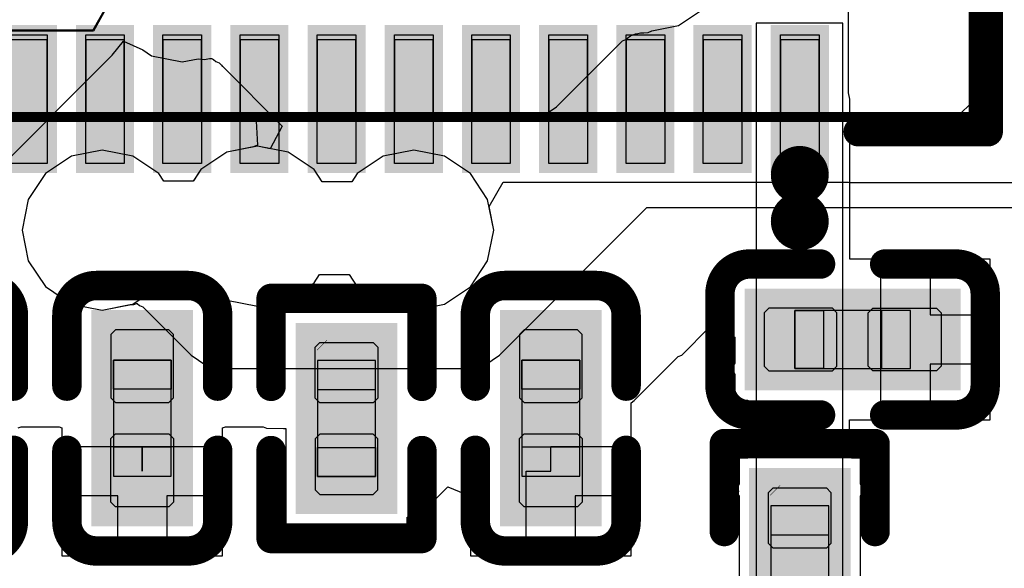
# Model space of a CAD drawing. Header units: millimetres. Extents: x 0 to 11.7, y 0 to 8.3.
# Tile 9 of 46: x 5.399 to 5.6, y 2.815 to 2.927. Entities that reach past the tile are written whole.
import ezdxf

# ---------------------------------------------------------------- set-up
doc = ezdxf.new("R2010")
doc.units = ezdxf.units.MM
doc.header["$MEASUREMENT"] = 0
for name, color, linetype in [('BottomLayer', 5, 'Continuous'), ('BottomOverlay', 54, 'Continuous'), ('BottomPaste', 16, 'Continuous'), ('BottomSolder', 6, 'Continuous'), ('ConnectLayer', 7, 'Continuous'), ('Mechanical15', 56, 'Continuous'), ('Mechanical4', 56, 'Continuous'), ('Mechanical5', 56, 'Continuous'), ('Mechanical6', 56, 'Continuous')]:
    doc.layers.add(name, color=color, linetype=linetype)

# ---------------------------------------------------------------- blocks, each defined once
blk = doc.blocks.new('C0201_B_12')
at = {"layer": 'BottomLayer'}
for points in [[(-0.0182, -0.00569), (-0.00369, -0.00569), (-0.0182, 0.00707), (-0.00369, 0.00707)], [(0.00339, -0.00569), (0.0179, -0.00569), (0.00339, 0.00707), (0.0179, 0.00707)]]:
    blk.add_solid(points, dxfattribs=at)
at = {"layer": 'BottomOverlay', "const_width": 0.006}
for points in [[(-0.0272, 0.01007, -0.414214), (-0.0212, 0.01607)], [(0.0209, 0.01607, -0.414214), (0.0269, 0.01007)], [(-0.0212, -0.01469, -0.414214), (-0.0272, -0.00869)], [(0.0269, -0.00869, -0.414214), (0.0209, -0.01469)]]:
    blk.add_lwpolyline(points, format="xyb", dxfattribs=at)
for points in [[(-0.00669, 0.01607), (-0.0212, 0.01607)], [(0.0209, 0.01607), (0.00639, 0.01607)], [(-0.0272, -0.00869), (-0.0272, 0.01007)], [(0.0269, -0.00869), (0.0269, 0.01007)], [(-0.00669, -0.01469), (-0.0212, -0.01469)], [(0.0209, -0.01469), (0.00639, -0.01469)]]:
    blk.add_lwpolyline(points, dxfattribs=at)
at = {"layer": 'BottomOverlay', "const_width": 0.003}
for points in [[(-0.0227, 0.01607, 1), (-0.0197, 0.01607, 1)], [(-0.0227, 0.01607, 1), (-0.0197, 0.01607, 1)], [(-0.00819, 0.01607, 1), (-0.00519, 0.01607, 1)], [(0.00489, 0.01607, 1), (0.00789, 0.01607, 1)], [(0.0194, 0.01607, 1), (0.0224, 0.01607, 1)], [(0.0194, 0.01607, 1), (0.0224, 0.01607, 1)], [(-0.0287, 0.01007, 1), (-0.0257, 0.01007, 1)], [(-0.0287, 0.01007, 1), (-0.0257, 0.01007, 1)], [(0.0254, 0.01007, 1), (0.0284, 0.01007, 1)], [(0.0254, 0.01007, 1), (0.0284, 0.01007, 1)], [(-0.0287, -0.00869, 1), (-0.0257, -0.00869, 1)], [(-0.0287, -0.00869, 1), (-0.0257, -0.00869, 1)], [(0.0254, -0.00869, 1), (0.0284, -0.00869, 1)], [(0.0254, -0.00869, 1), (0.0284, -0.00869, 1)], [(-0.0227, -0.01469, 1), (-0.0197, -0.01469, 1)], [(-0.0227, -0.01469, 1), (-0.0197, -0.01469, 1)], [(-0.00819, -0.01469, 1), (-0.00519, -0.01469, 1)], [(0.00489, -0.01469, 1), (0.00789, -0.01469, 1)], [(0.0194, -0.01469, 1), (0.0224, -0.01469, 1)], [(0.0194, -0.01469, 1), (0.0224, -0.01469, 1)]]:
    blk.add_lwpolyline(points, format="xyb", close=True, dxfattribs=at)
at = {"layer": 'BottomPaste'}
for p, q in [((-0.01725, 0.00707), (-0.0182, 0.00612)), ((-0.0182, 0.00612), (-0.0182, -0.00474)), ((-0.00428, 0.00707), (-0.01725, 0.00707)), ((-0.00334, 0.00612), (-0.00428, 0.00707)), ((-0.00334, -0.00474), (-0.00334, 0.00612)), ((0.00304, 0.00612), (0.00398, 0.00707)), ((0.00304, -0.00474), (0.00304, 0.00612)), ((0.00398, 0.00707), (0.01695, 0.00707)), ((0.01695, 0.00707), (0.0179, 0.00612)), ((0.0179, 0.00612), (0.0179, -0.00474)), ((-0.0182, -0.00474), (-0.01725, -0.00569)), ((-0.01725, -0.00569), (-0.00428, -0.00569)), ((-0.00428, -0.00569), (-0.00334, -0.00474)), ((0.00398, -0.00569), (0.00304, -0.00474)), ((0.01695, -0.00569), (0.00398, -0.00569)), ((0.0179, -0.00474), (0.01695, -0.00569))]:
    blk.add_line(p, q, dxfattribs=at)
for points in [[(-0.0182, -0.00569), (-0.00369, -0.00569), (-0.0182, 0.00707), (-0.00369, 0.00707)], [(0.00339, -0.00569), (0.0179, -0.00569), (0.00339, 0.00707), (0.0179, 0.00707)]]:
    blk.add_solid(points, dxfattribs=at)
at = {"layer": 'BottomSolder'}
for points in [[(-0.0222, -0.00969), (0.00031, -0.00969), (-0.0222, 0.01107), (0.00031, 0.01107)], [(-0.00061, -0.00969), (0.0219, -0.00969), (-0.00061, 0.01107), (0.0219, 0.01107)]]:
    blk.add_solid(points, dxfattribs=at)
at = {"layer": 'Mechanical4'}
for p, q in [((0.01166, 0.0066), (-0.01196, 0.0066)), ((-0.01196, 0.0066), (-0.01196, -0.00521)), ((0.01166, -0.00521), (0.01166, 0.0066)), ((-0.01196, -0.00521), (0.01166, -0.00521))]:
    blk.add_line(p, q, dxfattribs=at)
at = {"layer": 'Mechanical5'}
for p, q in [((-0.01196, -0.00521), (-0.01196, 0.0066)), ((-0.01196, 0.0066), (-0.00606, 0.0066)), ((-0.00606, 0.0066), (-0.00606, -0.00521)), ((0.01166, 0.0066), (0.00576, 0.0066)), ((0.00576, 0.0066), (0.00576, -0.00521)), ((0.01166, -0.00521), (0.01166, 0.0066)), ((-0.00606, -0.00521), (-0.01196, -0.00521)), ((0.00576, -0.00521), (0.01166, -0.00521))]:
    blk.add_line(p, q, dxfattribs=at)
blk = doc.blocks.new('C0201_B_13')
at = {"layer": 'BottomLayer'}
for points in [[(-0.0182, -0.00569), (-0.00369, -0.00569), (-0.0182, 0.00707), (-0.00369, 0.00707)], [(0.00339, -0.00569), (0.0179, -0.00569), (0.00339, 0.00707), (0.0179, 0.00707)]]:
    blk.add_solid(points, dxfattribs=at)
at = {"layer": 'BottomOverlay', "const_width": 0.006}
for points in [[(-0.0272, 0.01007, -0.414214), (-0.0212, 0.01607)], [(0.0209, 0.01607, -0.414214), (0.0269, 0.01007)], [(-0.0212, -0.01469, -0.414214), (-0.0272, -0.00869)], [(0.0269, -0.00869, -0.414214), (0.0209, -0.01469)]]:
    blk.add_lwpolyline(points, format="xyb", dxfattribs=at)
for points in [[(-0.00669, 0.01607), (-0.0212, 0.01607)], [(0.0209, 0.01607), (0.00639, 0.01607)], [(-0.0272, -0.00869), (-0.0272, 0.01007)], [(0.0269, -0.00869), (0.0269, 0.01007)], [(-0.00669, -0.01469), (-0.0212, -0.01469)], [(0.0209, -0.01469), (0.00639, -0.01469)]]:
    blk.add_lwpolyline(points, dxfattribs=at)
at = {"layer": 'BottomOverlay', "const_width": 0.003}
for points in [[(-0.0227, 0.01607, 1), (-0.0197, 0.01607, 1)], [(-0.0227, 0.01607, 1), (-0.0197, 0.01607, 1)], [(-0.00819, 0.01607, 1), (-0.00519, 0.01607, 1)], [(0.00489, 0.01607, 1), (0.00789, 0.01607, 1)], [(0.0194, 0.01607, 1), (0.0224, 0.01607, 1)], [(0.0194, 0.01607, 1), (0.0224, 0.01607, 1)], [(-0.0287, 0.01007, 1), (-0.0257, 0.01007, 1)], [(-0.0287, 0.01007, 1), (-0.0257, 0.01007, 1)], [(0.0254, 0.01007, 1), (0.0284, 0.01007, 1)], [(0.0254, 0.01007, 1), (0.0284, 0.01007, 1)], [(-0.0287, -0.00869, 1), (-0.0257, -0.00869, 1)], [(-0.0287, -0.00869, 1), (-0.0257, -0.00869, 1)], [(0.0254, -0.00869, 1), (0.0284, -0.00869, 1)], [(0.0254, -0.00869, 1), (0.0284, -0.00869, 1)], [(-0.0227, -0.01469, 1), (-0.0197, -0.01469, 1)], [(-0.0227, -0.01469, 1), (-0.0197, -0.01469, 1)], [(-0.00819, -0.01469, 1), (-0.00519, -0.01469, 1)], [(0.00489, -0.01469, 1), (0.00789, -0.01469, 1)], [(0.0194, -0.01469, 1), (0.0224, -0.01469, 1)], [(0.0194, -0.01469, 1), (0.0224, -0.01469, 1)]]:
    blk.add_lwpolyline(points, format="xyb", close=True, dxfattribs=at)
at = {"layer": 'BottomPaste'}
for p, q in [((-0.01725, 0.00707), (-0.0182, 0.00612)), ((-0.0182, 0.00612), (-0.0182, -0.00474)), ((-0.00428, 0.00707), (-0.01725, 0.00707)), ((-0.00334, 0.00612), (-0.00428, 0.00707)), ((-0.00334, -0.00474), (-0.00334, 0.00612)), ((0.00304, 0.00612), (0.00398, 0.00707)), ((0.00304, -0.00474), (0.00304, 0.00612)), ((0.00398, 0.00707), (0.01695, 0.00707)), ((0.01695, 0.00707), (0.0179, 0.00612)), ((0.0179, 0.00612), (0.0179, -0.00474)), ((-0.0182, -0.00474), (-0.01725, -0.00569)), ((-0.01725, -0.00569), (-0.00428, -0.00569)), ((-0.00428, -0.00569), (-0.00334, -0.00474)), ((0.00398, -0.00569), (0.00304, -0.00474)), ((0.01695, -0.00569), (0.00398, -0.00569)), ((0.0179, -0.00474), (0.01695, -0.00569))]:
    blk.add_line(p, q, dxfattribs=at)
for points in [[(-0.0182, -0.00569), (-0.00369, -0.00569), (-0.0182, 0.00707), (-0.00369, 0.00707)], [(0.00339, -0.00569), (0.0179, -0.00569), (0.00339, 0.00707), (0.0179, 0.00707)]]:
    blk.add_solid(points, dxfattribs=at)
at = {"layer": 'BottomSolder'}
for points in [[(-0.0222, -0.00969), (0.00031, -0.00969), (-0.0222, 0.01107), (0.00031, 0.01107)], [(-0.00061, -0.00969), (0.0219, -0.00969), (-0.00061, 0.01107), (0.0219, 0.01107)]]:
    blk.add_solid(points, dxfattribs=at)
at = {"layer": 'Mechanical4'}
for p, q in [((0.01166, 0.0066), (-0.01196, 0.0066)), ((-0.01196, 0.0066), (-0.01196, -0.00521)), ((0.01166, -0.00521), (0.01166, 0.0066)), ((-0.01196, -0.00521), (0.01166, -0.00521))]:
    blk.add_line(p, q, dxfattribs=at)
at = {"layer": 'Mechanical5'}
for p, q in [((-0.01196, -0.00521), (-0.01196, 0.0066)), ((-0.01196, 0.0066), (-0.00606, 0.0066)), ((-0.00606, 0.0066), (-0.00606, -0.00521)), ((0.01166, 0.0066), (0.00576, 0.0066)), ((0.00576, 0.0066), (0.00576, -0.00521)), ((0.01166, -0.00521), (0.01166, 0.0066)), ((-0.00606, -0.00521), (-0.01196, -0.00521)), ((0.00576, -0.00521), (0.01166, -0.00521))]:
    blk.add_line(p, q, dxfattribs=at)
blk = doc.blocks.new('C0201_B_14')
at = {"layer": 'BottomLayer'}
for points in [[(-0.0182, -0.00569), (-0.00369, -0.00569), (-0.0182, 0.00707), (-0.00369, 0.00707)], [(0.00339, -0.00569), (0.0179, -0.00569), (0.00339, 0.00707), (0.0179, 0.00707)]]:
    blk.add_solid(points, dxfattribs=at)
at = {"layer": 'BottomOverlay', "const_width": 0.006}
for points in [[(-0.0272, 0.01007, -0.414214), (-0.0212, 0.01607)], [(0.0209, 0.01607, -0.414214), (0.0269, 0.01007)], [(-0.0212, -0.01469, -0.414214), (-0.0272, -0.00869)], [(0.0269, -0.00869, -0.414214), (0.0209, -0.01469)]]:
    blk.add_lwpolyline(points, format="xyb", dxfattribs=at)
for points in [[(-0.00669, 0.01607), (-0.0212, 0.01607)], [(0.0209, 0.01607), (0.00639, 0.01607)], [(-0.0272, -0.00869), (-0.0272, 0.01007)], [(0.0269, -0.00869), (0.0269, 0.01007)], [(-0.00669, -0.01469), (-0.0212, -0.01469)], [(0.0209, -0.01469), (0.00639, -0.01469)]]:
    blk.add_lwpolyline(points, dxfattribs=at)
at = {"layer": 'BottomOverlay', "const_width": 0.003}
for points in [[(-0.0227, 0.01607, 1), (-0.0197, 0.01607, 1)], [(-0.0227, 0.01607, 1), (-0.0197, 0.01607, 1)], [(-0.00819, 0.01607, 1), (-0.00519, 0.01607, 1)], [(0.00489, 0.01607, 1), (0.00789, 0.01607, 1)], [(0.0194, 0.01607, 1), (0.0224, 0.01607, 1)], [(0.0194, 0.01607, 1), (0.0224, 0.01607, 1)], [(-0.0287, 0.01007, 1), (-0.0257, 0.01007, 1)], [(-0.0287, 0.01007, 1), (-0.0257, 0.01007, 1)], [(0.0254, 0.01007, 1), (0.0284, 0.01007, 1)], [(0.0254, 0.01007, 1), (0.0284, 0.01007, 1)], [(-0.0287, -0.00869, 1), (-0.0257, -0.00869, 1)], [(-0.0287, -0.00869, 1), (-0.0257, -0.00869, 1)], [(0.0254, -0.00869, 1), (0.0284, -0.00869, 1)], [(0.0254, -0.00869, 1), (0.0284, -0.00869, 1)], [(-0.0227, -0.01469, 1), (-0.0197, -0.01469, 1)], [(-0.0227, -0.01469, 1), (-0.0197, -0.01469, 1)], [(-0.00819, -0.01469, 1), (-0.00519, -0.01469, 1)], [(0.00489, -0.01469, 1), (0.00789, -0.01469, 1)], [(0.0194, -0.01469, 1), (0.0224, -0.01469, 1)], [(0.0194, -0.01469, 1), (0.0224, -0.01469, 1)]]:
    blk.add_lwpolyline(points, format="xyb", close=True, dxfattribs=at)
at = {"layer": 'BottomPaste'}
for p, q in [((-0.01725, 0.00707), (-0.0182, 0.00612)), ((-0.0182, 0.00612), (-0.0182, -0.00474)), ((-0.00428, 0.00707), (-0.01725, 0.00707)), ((-0.00334, 0.00612), (-0.00428, 0.00707)), ((-0.00334, -0.00474), (-0.00334, 0.00612)), ((0.00304, 0.00612), (0.00398, 0.00707)), ((0.00304, -0.00474), (0.00304, 0.00612)), ((0.00398, 0.00707), (0.01695, 0.00707)), ((0.01695, 0.00707), (0.0179, 0.00612)), ((0.0179, 0.00612), (0.0179, -0.00474)), ((-0.0182, -0.00474), (-0.01725, -0.00569)), ((-0.01725, -0.00569), (-0.00428, -0.00569)), ((-0.00428, -0.00569), (-0.00334, -0.00474)), ((0.00398, -0.00569), (0.00304, -0.00474)), ((0.01695, -0.00569), (0.00398, -0.00569)), ((0.0179, -0.00474), (0.01695, -0.00569))]:
    blk.add_line(p, q, dxfattribs=at)
for points in [[(-0.0182, -0.00569), (-0.00369, -0.00569), (-0.0182, 0.00707), (-0.00369, 0.00707)], [(0.00339, -0.00569), (0.0179, -0.00569), (0.00339, 0.00707), (0.0179, 0.00707)]]:
    blk.add_solid(points, dxfattribs=at)
at = {"layer": 'BottomSolder'}
for points in [[(-0.0222, -0.00969), (0.00031, -0.00969), (-0.0222, 0.01107), (0.00031, 0.01107)], [(-0.00061, -0.00969), (0.0219, -0.00969), (-0.00061, 0.01107), (0.0219, 0.01107)]]:
    blk.add_solid(points, dxfattribs=at)
at = {"layer": 'Mechanical4'}
for p, q in [((0.01166, 0.0066), (-0.01196, 0.0066)), ((-0.01196, 0.0066), (-0.01196, -0.00521)), ((0.01166, -0.00521), (0.01166, 0.0066)), ((-0.01196, -0.00521), (0.01166, -0.00521))]:
    blk.add_line(p, q, dxfattribs=at)
at = {"layer": 'Mechanical5'}
for p, q in [((-0.01196, -0.00521), (-0.01196, 0.0066)), ((-0.01196, 0.0066), (-0.00606, 0.0066)), ((-0.00606, 0.0066), (-0.00606, -0.00521)), ((0.01166, 0.0066), (0.00576, 0.0066)), ((0.00576, 0.0066), (0.00576, -0.00521)), ((0.01166, -0.00521), (0.01166, 0.0066)), ((-0.00606, -0.00521), (-0.01196, -0.00521)), ((0.00576, -0.00521), (0.01166, -0.00521))]:
    blk.add_line(p, q, dxfattribs=at)
blk = doc.blocks.new('R0201_B_34')
at = {"layer": 'BottomLayer'}
for points in [[(-0.01477, -0.00638), (-0.00284, -0.00638), (-0.01477, 0.00638), (-0.00284, 0.00638)], [(0.00425, -0.00638), (0.01618, -0.00638), (0.00425, 0.00638), (0.01618, 0.00638)]]:
    blk.add_solid(points, dxfattribs=at)
at = {"layer": 'BottomOverlay', "const_width": 0.006}
for points in [[(-0.02377, 0.01538), (-0.00584, 0.01538)], [(-0.02377, 0.01538), (-0.02377, -0.01538)], [(0.00725, 0.01538), (0.02518, 0.01538)], [(0.02518, 0.01538), (0.02518, -0.01538)], [(-0.02377, -0.01538), (-0.00584, -0.01538)], [(0.00725, -0.01538), (0.02518, -0.01538)]]:
    blk.add_lwpolyline(points, dxfattribs=at)
at = {"layer": 'BottomOverlay', "const_width": 0.003}
for points in [[(-0.02527, 0.01538, 1), (-0.02227, 0.01538, 1)], [(-0.02527, 0.01538, 1), (-0.02227, 0.01538, 1)], [(-0.00734, 0.01538, 1), (-0.00434, 0.01538, 1)], [(0.00575, 0.01538, 1), (0.00875, 0.01538, 1)], [(0.02368, 0.01538, 1), (0.02668, 0.01538, 1)], [(0.02368, 0.01538, 1), (0.02668, 0.01538, 1)], [(-0.02527, -0.01538, 1), (-0.02227, -0.01538, 1)], [(-0.02527, -0.01538, 1), (-0.02227, -0.01538, 1)], [(-0.00734, -0.01538, 1), (-0.00434, -0.01538, 1)], [(0.00575, -0.01538, 1), (0.00875, -0.01538, 1)], [(0.02368, -0.01538, 1), (0.02668, -0.01538, 1)], [(0.02368, -0.01538, 1), (0.02668, -0.01538, 1)]]:
    blk.add_lwpolyline(points, format="xyb", close=True, dxfattribs=at)
at = {"layer": 'BottomPaste'}
for p, q in [((-0.01383, 0.00638), (-0.01477, 0.00543)), ((-0.00343, 0.00638), (-0.01383, 0.00638)), ((-0.00248, 0.00543), (-0.00343, 0.00638)), ((0.00389, 0.00543), (0.00484, 0.00638)), ((0.00484, 0.00638), (0.01524, 0.00638)), ((0.01524, 0.00638), (0.01618, 0.00543)), ((-0.01477, 0.00543), (-0.01477, -0.00543)), ((-0.00248, -0.00543), (-0.00248, 0.00543)), ((0.00389, -0.00543), (0.00389, 0.00543)), ((0.01618, 0.00543), (0.01618, -0.00543)), ((-0.01477, -0.00543), (-0.01383, -0.00638)), ((-0.00343, -0.00638), (-0.00248, -0.00543)), ((0.00484, -0.00638), (0.00389, -0.00543)), ((0.01618, -0.00543), (0.01524, -0.00638)), ((-0.01383, -0.00638), (-0.00343, -0.00638)), ((0.01524, -0.00638), (0.00484, -0.00638))]:
    blk.add_line(p, q, dxfattribs=at)
for points in [[(-0.01477, -0.00638), (-0.00284, -0.00638), (-0.01477, 0.00638), (-0.00284, 0.00638)], [(0.00425, -0.00638), (0.01618, -0.00638), (0.00425, 0.00638), (0.01618, 0.00638)]]:
    blk.add_solid(points, dxfattribs=at)
at = {"layer": 'BottomSolder'}
for points in [[(-0.01877, -0.01038), (0.00116, -0.01038), (-0.01877, 0.01038), (0.00116, 0.01038)], [(0.00025, -0.01038), (0.02018, -0.01038), (0.00025, 0.01038), (0.02018, 0.01038)]]:
    blk.add_solid(points, dxfattribs=at)
at = {"layer": 'Mechanical15', "const_width": 0.0001}
blk.add_lwpolyline([(0.01465, 0.006), (0.01665, 0.004)], dxfattribs=at)
at = {"layer": 'Mechanical15', "const_width": 0.00005}
for points in [[(0.01462, 0.006, 1), (0.01467, 0.006, 1)], [(0.01662, 0.004, 1), (0.01667, 0.004, 1)]]:
    blk.add_lwpolyline(points, format="xyb", close=True, dxfattribs=at)
at = {"layer": 'Mechanical4'}
for p, q in [((0.01252, 0.0059), (-0.01111, 0.0059)), ((-0.01111, 0.0059), (-0.01111, -0.00591)), ((0.01252, -0.00591), (0.01252, 0.0059)), ((-0.01111, -0.00591), (0.01252, -0.00591))]:
    blk.add_line(p, q, dxfattribs=at)
at = {"layer": 'Mechanical5'}
for p, q in [((-0.01111, -0.00591), (-0.01111, 0.0059)), ((-0.01111, 0.0059), (-0.0052, 0.0059)), ((-0.0052, 0.0059), (-0.0052, -0.00591)), ((0.01252, 0.0059), (0.00661, 0.0059)), ((0.00661, 0.0059), (0.00661, -0.00591)), ((0.01252, -0.00591), (0.01252, 0.0059)), ((-0.0052, -0.00591), (-0.01111, -0.00591)), ((0.00661, -0.00591), (0.01252, -0.00591))]:
    blk.add_line(p, q, dxfattribs=at)
blk = doc.blocks.new('R0201_B_41')
at = {"layer": 'BottomLayer'}
for points in [[(-0.01477, -0.00638), (-0.00284, -0.00638), (-0.01477, 0.00638), (-0.00284, 0.00638)], [(0.00425, -0.00638), (0.01618, -0.00638), (0.00425, 0.00638), (0.01618, 0.00638)]]:
    blk.add_solid(points, dxfattribs=at)
at = {"layer": 'BottomOverlay', "const_width": 0.006}
for points in [[(-0.02377, 0.01538), (-0.00584, 0.01538)], [(-0.02377, 0.01538), (-0.02377, -0.01538)], [(0.00725, 0.01538), (0.02518, 0.01538)], [(0.02518, 0.01538), (0.02518, -0.01538)], [(-0.02377, -0.01538), (-0.00584, -0.01538)], [(0.00725, -0.01538), (0.02518, -0.01538)]]:
    blk.add_lwpolyline(points, dxfattribs=at)
at = {"layer": 'BottomOverlay', "const_width": 0.003}
for points in [[(-0.02527, 0.01538, 1), (-0.02227, 0.01538, 1)], [(-0.02527, 0.01538, 1), (-0.02227, 0.01538, 1)], [(-0.00734, 0.01538, 1), (-0.00434, 0.01538, 1)], [(0.00575, 0.01538, 1), (0.00875, 0.01538, 1)], [(0.02368, 0.01538, 1), (0.02668, 0.01538, 1)], [(0.02368, 0.01538, 1), (0.02668, 0.01538, 1)], [(-0.02527, -0.01538, 1), (-0.02227, -0.01538, 1)], [(-0.02527, -0.01538, 1), (-0.02227, -0.01538, 1)], [(-0.00734, -0.01538, 1), (-0.00434, -0.01538, 1)], [(0.00575, -0.01538, 1), (0.00875, -0.01538, 1)], [(0.02368, -0.01538, 1), (0.02668, -0.01538, 1)], [(0.02368, -0.01538, 1), (0.02668, -0.01538, 1)]]:
    blk.add_lwpolyline(points, format="xyb", close=True, dxfattribs=at)
at = {"layer": 'BottomPaste'}
for p, q in [((-0.01383, 0.00638), (-0.01477, 0.00543)), ((-0.00343, 0.00638), (-0.01383, 0.00638)), ((-0.00248, 0.00543), (-0.00343, 0.00638)), ((0.00389, 0.00543), (0.00484, 0.00638)), ((0.00484, 0.00638), (0.01524, 0.00638)), ((0.01524, 0.00638), (0.01618, 0.00543)), ((-0.01477, 0.00543), (-0.01477, -0.00543)), ((-0.00248, -0.00543), (-0.00248, 0.00543)), ((0.00389, -0.00543), (0.00389, 0.00543)), ((0.01618, 0.00543), (0.01618, -0.00543)), ((-0.01477, -0.00543), (-0.01383, -0.00638)), ((-0.00343, -0.00638), (-0.00248, -0.00543)), ((0.00484, -0.00638), (0.00389, -0.00543)), ((0.01618, -0.00543), (0.01524, -0.00638)), ((-0.01383, -0.00638), (-0.00343, -0.00638)), ((0.01524, -0.00638), (0.00484, -0.00638))]:
    blk.add_line(p, q, dxfattribs=at)
for points in [[(-0.01477, -0.00638), (-0.00284, -0.00638), (-0.01477, 0.00638), (-0.00284, 0.00638)], [(0.00425, -0.00638), (0.01618, -0.00638), (0.00425, 0.00638), (0.01618, 0.00638)]]:
    blk.add_solid(points, dxfattribs=at)
at = {"layer": 'BottomSolder'}
for points in [[(-0.01877, -0.01038), (0.00116, -0.01038), (-0.01877, 0.01038), (0.00116, 0.01038)], [(0.00025, -0.01038), (0.02018, -0.01038), (0.00025, 0.01038), (0.02018, 0.01038)]]:
    blk.add_solid(points, dxfattribs=at)
at = {"layer": 'Mechanical15', "const_width": 0.0001}
blk.add_lwpolyline([(0.01465, 0.006), (0.01665, 0.004)], dxfattribs=at)
at = {"layer": 'Mechanical15', "const_width": 0.00005}
for points in [[(0.01462, 0.006, 1), (0.01467, 0.006, 1)], [(0.01662, 0.004, 1), (0.01667, 0.004, 1)]]:
    blk.add_lwpolyline(points, format="xyb", close=True, dxfattribs=at)
at = {"layer": 'Mechanical4'}
for p, q in [((0.01252, 0.0059), (-0.01111, 0.0059)), ((-0.01111, 0.0059), (-0.01111, -0.00591)), ((0.01252, -0.00591), (0.01252, 0.0059)), ((-0.01111, -0.00591), (0.01252, -0.00591))]:
    blk.add_line(p, q, dxfattribs=at)
at = {"layer": 'Mechanical5'}
for p, q in [((-0.01111, -0.00591), (-0.01111, 0.0059)), ((-0.01111, 0.0059), (-0.0052, 0.0059)), ((-0.0052, 0.0059), (-0.0052, -0.00591)), ((0.01252, 0.0059), (0.00661, 0.0059)), ((0.00661, 0.0059), (0.00661, -0.00591)), ((0.01252, -0.00591), (0.01252, 0.0059)), ((-0.0052, -0.00591), (-0.01111, -0.00591)), ((0.00661, -0.00591), (0.01252, -0.00591))]:
    blk.add_line(p, q, dxfattribs=at)
blk = doc.blocks.new('QFN_56_L7_0_W7_0_P0_40_TL_EP4_0_B_58')
at = {"layer": 'BottomLayer'}
for points in [[(-0.14422, 0.0475), (-0.11804, 0.0475), (-0.14422, 0.05537), (-0.11804, 0.05537)], [(-0.14422, 0.03175), (-0.11804, 0.03175), (-0.14422, 0.03962), (-0.11804, 0.03962)], [(-0.14422, 0.016), (-0.11804, 0.016), (-0.14422, 0.02387), (-0.11804, 0.02387)], [(-0.14422, 0.00026), (-0.11804, 0.00026), (-0.14422, 0.00813), (-0.11804, 0.00813)], [(-0.14422, -0.01549), (-0.11804, -0.01549), (-0.14422, -0.00762), (-0.11804, -0.00762)], [(-0.14422, -0.03124), (-0.11804, -0.03124), (-0.14422, -0.02337), (-0.11804, -0.02337)], [(-0.14422, -0.04699), (-0.11804, -0.04699), (-0.14422, -0.03912), (-0.11804, -0.03912)], [(-0.14422, -0.06274), (-0.11804, -0.06274), (-0.14422, -0.05487), (-0.11804, -0.05487)], [(-0.14422, -0.07848), (-0.11804, -0.07848), (-0.14422, -0.07061), (-0.11804, -0.07061)], [(-0.14422, -0.09423), (-0.11804, -0.09423), (-0.14422, -0.08636), (-0.11804, -0.08636)], [(-0.14422, -0.10998), (-0.11804, -0.10998), (-0.14422, -0.10211), (-0.11804, -0.10211)]]:
    blk.add_solid(points, dxfattribs=at)
at = {"layer": 'BottomOverlay'}
for points, const_width in [([(-0.15307, -0.10604, 1), (-0.15897, -0.10604, 1)], 0.00591), ([(-0.16045, -0.10604, 1), (-0.1575, -0.10604, 1)], 0.00295), ([(-0.15455, -0.10604, 1), (-0.1516, -0.10604, 1)], 0.00295), ([(-0.13927, -0.11795, 1), (-0.13627, -0.11795, 1)], 0.003), ([(-0.13927, -0.14448, 1), (-0.13627, -0.14448, 1)], 0.003), ([(-0.13927, -0.14448, 1), (-0.13627, -0.14448, 1)], 0.003)]:
    blk.add_lwpolyline(points, format="xyb", close=True, dxfattribs=dict(at, const_width=const_width))
at = {"layer": 'BottomOverlay', "const_width": 0.006}
for points in [[(-0.13777, -0.11795), (-0.13777, -0.14448)], [(-0.13777, -0.14448), (-0.11125, -0.14448)]]:
    blk.add_lwpolyline(points, dxfattribs=at)
at = {"layer": 'BottomPaste'}
for p, q in [((-0.14422, 0.0475), (-0.14422, 0.05537)), ((-0.11804, 0.05537), (-0.11804, 0.0475)), ((-0.11804, 0.0475), (-0.14422, 0.0475)), ((-0.14422, 0.03175), (-0.14422, 0.03962)), ((-0.14422, 0.03962), (-0.11804, 0.03962)), ((-0.11804, 0.03962), (-0.11804, 0.03175)), ((-0.11804, 0.03175), (-0.14422, 0.03175)), ((-0.14422, 0.016), (-0.14422, 0.02387)), ((-0.14422, 0.02387), (-0.11804, 0.02387)), ((-0.11804, 0.02387), (-0.11804, 0.016)), ((-0.11804, 0.016), (-0.14422, 0.016)), ((-0.14422, 0.00026), (-0.14422, 0.00813)), ((-0.14422, 0.00813), (-0.11804, 0.00813)), ((-0.11804, 0.00813), (-0.11804, 0.00026)), ((-0.11804, 0.00026), (-0.14422, 0.00026)), ((-0.14422, -0.01549), (-0.14422, -0.00762)), ((-0.14422, -0.00762), (-0.11804, -0.00762)), ((-0.11804, -0.00762), (-0.11804, -0.01549)), ((-0.11804, -0.01549), (-0.14422, -0.01549)), ((-0.14422, -0.03124), (-0.14422, -0.02337)), ((-0.14422, -0.02337), (-0.11804, -0.02337)), ((-0.11804, -0.02337), (-0.11804, -0.03124)), ((-0.11804, -0.03124), (-0.14422, -0.03124)), ((-0.14422, -0.04699), (-0.14422, -0.03912)), ((-0.14422, -0.03912), (-0.11804, -0.03912)), ((-0.11804, -0.03912), (-0.11804, -0.04699)), ((-0.11804, -0.04699), (-0.14422, -0.04699)), ((-0.14422, -0.05487), (-0.11804, -0.05487)), ((-0.14422, -0.06274), (-0.14422, -0.05487)), ((-0.11804, -0.05487), (-0.11804, -0.06274)), ((-0.11804, -0.06274), (-0.14422, -0.06274)), ((-0.14422, -0.07848), (-0.14422, -0.07061)), ((-0.14422, -0.07061), (-0.11804, -0.07061)), ((-0.11804, -0.07061), (-0.11804, -0.07848)), ((-0.11804, -0.07848), (-0.14422, -0.07848)), ((-0.14422, -0.09423), (-0.14422, -0.08636)), ((-0.14422, -0.08636), (-0.11804, -0.08636)), ((-0.11804, -0.08636), (-0.11804, -0.09423)), ((-0.11804, -0.09423), (-0.14422, -0.09423)), ((-0.14422, -0.10998), (-0.14422, -0.10211)), ((-0.14422, -0.10211), (-0.11804, -0.10211)), ((-0.11804, -0.10211), (-0.11804, -0.10998)), ((-0.11804, -0.10998), (-0.14422, -0.10998))]:
    blk.add_line(p, q, dxfattribs=at)
at = {"layer": 'BottomSolder'}
for points in [[(-0.14622, 0.0455), (-0.11604, 0.0455), (-0.14622, 0.05737), (-0.11604, 0.05737)], [(-0.14622, 0.02975), (-0.11604, 0.02975), (-0.14622, 0.04162), (-0.11604, 0.04162)], [(-0.14622, 0.014), (-0.11604, 0.014), (-0.14622, 0.02587), (-0.11604, 0.02587)], [(-0.14622, -0.00174), (-0.11604, -0.00174), (-0.14622, 0.01013), (-0.11604, 0.01013)], [(-0.14622, -0.01749), (-0.11604, -0.01749), (-0.14622, -0.00562), (-0.11604, -0.00562)], [(-0.14622, -0.03324), (-0.11604, -0.03324), (-0.14622, -0.02137), (-0.11604, -0.02137)], [(-0.14622, -0.04899), (-0.11604, -0.04899), (-0.14622, -0.03712), (-0.11604, -0.03712)], [(-0.14622, -0.06474), (-0.11604, -0.06474), (-0.14622, -0.05287), (-0.11604, -0.05287)], [(-0.14622, -0.08048), (-0.11604, -0.08048), (-0.14622, -0.06861), (-0.11604, -0.06861)], [(-0.14622, -0.09623), (-0.11604, -0.09623), (-0.14622, -0.08436), (-0.11604, -0.08436)], [(-0.14622, -0.11198), (-0.11604, -0.11198), (-0.14622, -0.10011), (-0.11604, -0.10011)]]:
    blk.add_solid(points, dxfattribs=at)
at = {"layer": 'Mechanical15'}
for p, q in [((-0.13477, 0.05537), (-0.13477, 0.0475)), ((-0.11902, 0.0475), (-0.11902, 0.05537)), ((-0.13477, 0.0475), (-0.11902, 0.0475)), ((-0.13477, 0.03963), (-0.13477, 0.03175)), ((-0.11902, 0.03963), (-0.13477, 0.03963)), ((-0.11902, 0.03175), (-0.11902, 0.03963)), ((-0.13477, 0.03175), (-0.11902, 0.03175)), ((-0.13477, 0.02388), (-0.13477, 0.016)), ((-0.11902, 0.02388), (-0.13477, 0.02388)), ((-0.11902, 0.016), (-0.11902, 0.02388)), ((-0.13477, 0.016), (-0.11902, 0.016)), ((-0.13477, 0.00813), (-0.13477, 0.00026)), ((-0.11902, 0.00813), (-0.13477, 0.00813)), ((-0.11902, 0.00026), (-0.11902, 0.00813)), ((-0.13477, 0.00026), (-0.11902, 0.00026)), ((-0.13477, -0.00762), (-0.13477, -0.01549)), ((-0.11902, -0.00762), (-0.13477, -0.00762)), ((-0.11902, -0.01549), (-0.11902, -0.00762)), ((-0.13477, -0.01549), (-0.11902, -0.01549)), ((-0.13477, -0.02337), (-0.13477, -0.03124)), ((-0.11902, -0.02337), (-0.13477, -0.02337)), ((-0.11902, -0.03124), (-0.11902, -0.02337)), ((-0.13477, -0.03124), (-0.11902, -0.03124)), ((-0.13477, -0.03911), (-0.13477, -0.04699)), ((-0.11902, -0.03911), (-0.13477, -0.03911)), ((-0.11902, -0.04699), (-0.11902, -0.03911)), ((-0.13477, -0.04699), (-0.11902, -0.04699)), ((-0.13477, -0.05486), (-0.13477, -0.06274)), ((-0.11902, -0.05486), (-0.13477, -0.05486)), ((-0.11902, -0.06274), (-0.11902, -0.05486)), ((-0.13477, -0.06274), (-0.11902, -0.06274)), ((-0.13477, -0.07061), (-0.13477, -0.07848)), ((-0.11902, -0.07061), (-0.13477, -0.07061)), ((-0.11902, -0.07848), (-0.11902, -0.07061)), ((-0.13477, -0.07848), (-0.11902, -0.07848)), ((-0.13477, -0.08636), (-0.13477, -0.09423)), ((-0.11902, -0.08636), (-0.13477, -0.08636)), ((-0.11902, -0.09423), (-0.11902, -0.08636)), ((-0.13477, -0.09423), (-0.11902, -0.09423)), ((-0.13477, -0.10211), (-0.13477, -0.10998)), ((-0.11902, -0.10211), (-0.13477, -0.10211)), ((-0.11902, -0.10998), (-0.11902, -0.10211)), ((-0.13477, -0.10998), (-0.11902, -0.10998)), ((-0.13713, -0.1405), (-0.13575, -0.13911)), ((-0.13713, -0.14148), (-0.13713, -0.1405)), ((-0.13575, -0.13911), (-0.13379, -0.13911)), ((-0.13379, -0.13911), (-0.13241, -0.1405)), ((-0.13241, -0.1405), (-0.13241, -0.14148)), ((-0.13713, -0.14245), (-0.13713, -0.14148)), ((-0.13575, -0.14384), (-0.13713, -0.14245)), ((-0.13241, -0.14245), (-0.13379, -0.14384)), ((-0.13241, -0.14148), (-0.13241, -0.14148)), ((-0.13241, -0.14148), (-0.13241, -0.14245)), ((-0.13379, -0.14384), (-0.13575, -0.14384))]:
    blk.add_line(p, q, dxfattribs=at)
at = {"layer": 'Mechanical15', "const_width": 0.002}
for points in [[(-0.13477, 0.13411), (-0.13477, -0.14148)], [(-0.13477, -0.14148), (0.14082, -0.14148)]]:
    blk.add_lwpolyline(points, dxfattribs=at)
at = {"layer": 'Mechanical15', "const_width": 0.001}
blk.add_lwpolyline([(-0.13527, -0.14148, 1), (-0.13427, -0.14148, 1)], format="xyb", close=True, dxfattribs=at)
blk.add_lwpolyline([(-0.13527, -0.14148, 1), (-0.13427, -0.14148, 1)], format="xyb", close=True, dxfattribs=at)
at = {"layer": 'Mechanical6'}
for points, const_width in [([(-0.14363, -0.10604, 1), (-0.14953, -0.10604, 1)], 0.00591), ([(-0.15101, -0.10604, 1), (-0.14806, -0.10604, 1)], 0.00295), ([(-0.14511, -0.10604, 1), (-0.14216, -0.10604, 1)], 0.00295)]:
    blk.add_lwpolyline(points, format="xyb", close=True, dxfattribs=dict(at, const_width=const_width))
blk = doc.blocks.new('C0201_B_65')
at = {"layer": 'BottomLayer'}
for points in [[(-0.0182, -0.00569), (-0.00369, -0.00569), (-0.0182, 0.00707), (-0.00369, 0.00707)], [(0.00339, -0.00569), (0.0179, -0.00569), (0.00339, 0.00707), (0.0179, 0.00707)]]:
    blk.add_solid(points, dxfattribs=at)
at = {"layer": 'BottomOverlay', "const_width": 0.006}
for points in [[(-0.0272, 0.01007, -0.414214), (-0.0212, 0.01607)], [(0.0209, 0.01607, -0.414214), (0.0269, 0.01007)], [(-0.0212, -0.01469, -0.414214), (-0.0272, -0.00869)], [(0.0269, -0.00869, -0.414214), (0.0209, -0.01469)]]:
    blk.add_lwpolyline(points, format="xyb", dxfattribs=at)
for points in [[(-0.0212, 0.01607), (-0.00669, 0.01607)], [(0.00639, 0.01607), (0.0209, 0.01607)], [(-0.0272, -0.00869), (-0.0272, 0.01007)], [(0.0269, -0.00869), (0.0269, 0.01007)], [(-0.0212, -0.01469), (-0.00669, -0.01469)], [(0.00639, -0.01469), (0.0209, -0.01469)]]:
    blk.add_lwpolyline(points, dxfattribs=at)
at = {"layer": 'BottomOverlay', "const_width": 0.003}
for points in [[(-0.0227, 0.01607, 1), (-0.0197, 0.01607, 1)], [(-0.0227, 0.01607, 1), (-0.0197, 0.01607, 1)], [(-0.00819, 0.01607, 1), (-0.00519, 0.01607, 1)], [(0.00489, 0.01607, 1), (0.00789, 0.01607, 1)], [(0.0194, 0.01607, 1), (0.0224, 0.01607, 1)], [(0.0194, 0.01607, 1), (0.0224, 0.01607, 1)], [(-0.0287, 0.01007, 1), (-0.0257, 0.01007, 1)], [(-0.0287, 0.01007, 1), (-0.0257, 0.01007, 1)], [(0.0254, 0.01007, 1), (0.0284, 0.01007, 1)], [(0.0254, 0.01007, 1), (0.0284, 0.01007, 1)], [(-0.0287, -0.00869, 1), (-0.0257, -0.00869, 1)], [(-0.0287, -0.00869, 1), (-0.0257, -0.00869, 1)], [(0.0254, -0.00869, 1), (0.0284, -0.00869, 1)], [(0.0254, -0.00869, 1), (0.0284, -0.00869, 1)], [(-0.0227, -0.01469, 1), (-0.0197, -0.01469, 1)], [(-0.0227, -0.01469, 1), (-0.0197, -0.01469, 1)], [(-0.00819, -0.01469, 1), (-0.00519, -0.01469, 1)], [(0.00489, -0.01469, 1), (0.00789, -0.01469, 1)], [(0.0194, -0.01469, 1), (0.0224, -0.01469, 1)], [(0.0194, -0.01469, 1), (0.0224, -0.01469, 1)]]:
    blk.add_lwpolyline(points, format="xyb", close=True, dxfattribs=at)
at = {"layer": 'BottomPaste'}
for p, q in [((-0.01725, 0.00707), (-0.0182, 0.00612)), ((-0.0182, 0.00612), (-0.0182, -0.00474)), ((-0.00428, 0.00707), (-0.01725, 0.00707)), ((-0.00334, 0.00612), (-0.00428, 0.00707)), ((-0.00334, -0.00474), (-0.00334, 0.00612)), ((0.00304, 0.00612), (0.00398, 0.00707)), ((0.00304, -0.00474), (0.00304, 0.00612)), ((0.00398, 0.00707), (0.01695, 0.00707)), ((0.01695, 0.00707), (0.0179, 0.00612)), ((0.0179, 0.00612), (0.0179, -0.00474)), ((-0.0182, -0.00474), (-0.01725, -0.00569)), ((-0.01725, -0.00569), (-0.00428, -0.00569)), ((-0.00428, -0.00569), (-0.00334, -0.00474)), ((0.00398, -0.00569), (0.00304, -0.00474)), ((0.01695, -0.00569), (0.00398, -0.00569)), ((0.0179, -0.00474), (0.01695, -0.00569))]:
    blk.add_line(p, q, dxfattribs=at)
for points in [[(-0.0182, -0.00569), (-0.00369, -0.00569), (-0.0182, 0.00707), (-0.00369, 0.00707)], [(0.00339, -0.00569), (0.0179, -0.00569), (0.00339, 0.00707), (0.0179, 0.00707)]]:
    blk.add_solid(points, dxfattribs=at)
at = {"layer": 'BottomSolder'}
for points in [[(-0.0222, -0.00969), (0.00031, -0.00969), (-0.0222, 0.01107), (0.00031, 0.01107)], [(-0.00061, -0.00969), (0.0219, -0.00969), (-0.00061, 0.01107), (0.0219, 0.01107)]]:
    blk.add_solid(points, dxfattribs=at)
at = {"layer": 'Mechanical4'}
for p, q in [((0.01166, 0.0066), (-0.01196, 0.0066)), ((-0.01196, 0.0066), (-0.01196, -0.00521)), ((0.01166, -0.00521), (0.01166, 0.0066)), ((-0.01196, -0.00521), (0.01166, -0.00521))]:
    blk.add_line(p, q, dxfattribs=at)
at = {"layer": 'Mechanical5'}
for p, q in [((-0.01196, -0.00521), (-0.01196, 0.0066)), ((-0.01196, 0.0066), (-0.00606, 0.0066)), ((-0.00606, 0.0066), (-0.00606, -0.00521)), ((0.01166, 0.0066), (0.00576, 0.0066)), ((0.00576, 0.0066), (0.00576, -0.00521)), ((0.01166, -0.00521), (0.01166, 0.0066)), ((-0.00606, -0.00521), (-0.01196, -0.00521)), ((0.00576, -0.00521), (0.01166, -0.00521))]:
    blk.add_line(p, q, dxfattribs=at)

msp = doc.modelspace()

# ---------------------------------------------------------------- linework, layer by layer
at = {"layer": 'BottomLayer'}
for p, q in [((5.56711, 2.92627), (5.54941, 2.92627)), ((5.54941, 2.92627), (5.54941, 2.65988)), ((5.56711, 2.65988), (5.56711, 2.92627))]:
    msp.add_line(p, q, dxfattribs=at)
at = {"layer": 'ConnectLayer'}
for p, q in [((5.41698, 2.92985), (5.4141, 2.92485)), ((5.41702, 2.92965), (5.41423, 2.92465)), ((5.5336, 2.92575), (5.53889, 2.92929)), ((5.56826, 2.91206), (5.56826, 2.92985)), ((5.41423, 2.92465), (5.30875, 2.92465)), ((5.4141, 2.92485), (5.33415, 2.92485)), ((5.52738, 2.92433), (5.52815, 2.92467)), ((5.52815, 2.92467), (5.5336, 2.92575)), ((5.41806, 2.91975), (5.42036, 2.92259)), ((5.42036, 2.92259), (5.42431, 2.92079)), ((5.50869, 2.90918), (5.52218, 2.92267)), ((5.52218, 2.92267), (5.52287, 2.92292)), ((5.52287, 2.92292), (5.52331, 2.92332)), ((5.52331, 2.92332), (5.52355, 2.9235)), ((5.52355, 2.9235), (5.5238, 2.92366)), ((5.5238, 2.92366), (5.5241, 2.92381)), ((5.5241, 2.92381), (5.52444, 2.92395)), ((5.52444, 2.92395), (5.52484, 2.92407)), ((5.52484, 2.92407), (5.52531, 2.92418)), ((5.52531, 2.92418), (5.52586, 2.92426)), ((5.52586, 2.92426), (5.52649, 2.92431)), ((5.52649, 2.92431), (5.52738, 2.92433)), ((5.42431, 2.92079), (5.42609, 2.9196)), ((5.37269, 2.87438), (5.41806, 2.91975)), ((5.42609, 2.9196), (5.43234, 2.91836)), ((5.43234, 2.91836), (5.43559, 2.91901)), ((5.43559, 2.91901), (5.4369, 2.91883)), ((5.4369, 2.91883), (5.43758, 2.919)), ((5.43758, 2.919), (5.43789, 2.91905)), ((5.43789, 2.91905), (5.43811, 2.91907)), ((5.43811, 2.91907), (5.43826, 2.91906)), ((5.43826, 2.91906), (5.43834, 2.91905)), ((5.43834, 2.91905), (5.4384, 2.91903)), ((5.4384, 2.91903), (5.43847, 2.919)), ((5.43847, 2.919), (5.43857, 2.91894)), ((5.43857, 2.91894), (5.43873, 2.91883)), ((5.43873, 2.91883), (5.43917, 2.91843)), ((5.43917, 2.91843), (5.43985, 2.91819)), ((5.43985, 2.91819), (5.44036, 2.91768)), ((5.44036, 2.91768), (5.44052, 2.91749)), ((5.44052, 2.91749), (5.44055, 2.91748)), ((5.44055, 2.91748), (5.45276, 2.90528)), ((5.56852, 2.91076), (5.56826, 2.91206)), ((5.56852, 2.87815), (5.56852, 2.91076)), ((5.50572, 2.90719), (5.50869, 2.90918)), ((5.33719, 2.9065), (5.50221, 2.9065)), ((5.50221, 2.9065), (5.50572, 2.90719)), ((5.30495, 2.9063), (5.44743, 2.9063)), ((5.44743, 2.9063), (5.44768, 2.90137)), ((5.45276, 2.90528), (5.45029, 2.90067)), ((5.44771, 2.90119), (5.44146, 2.89994)), ((5.44771, 2.90119), (5.44146, 2.89994)), ((5.44691, 2.90103), (5.44146, 2.89994)), ((5.44768, 2.90137), (5.44691, 2.90103)), ((5.45029, 2.90067), (5.44771, 2.90119)), ((5.45395, 2.89994), (5.44771, 2.90119)), ((5.40976, 2.89914), (5.40447, 2.89561)), ((5.40976, 2.89914), (5.40447, 2.89561)), ((5.40976, 2.89914), (5.40447, 2.89561)), ((5.41601, 2.90039), (5.40976, 2.89914)), ((5.41601, 2.90039), (5.40976, 2.89914)), ((5.41601, 2.90039), (5.40976, 2.89914)), ((5.42225, 2.89914), (5.41601, 2.90039)), ((5.42225, 2.89914), (5.41601, 2.90039)), ((5.42225, 2.89914), (5.41601, 2.90039)), ((5.42754, 2.89561), (5.42225, 2.89914)), ((5.42754, 2.89561), (5.42225, 2.89914)), ((5.42754, 2.89561), (5.42225, 2.89914)), ((5.44146, 2.89994), (5.43617, 2.89641)), ((5.44146, 2.89994), (5.43617, 2.89641)), ((5.44146, 2.89994), (5.43617, 2.89641)), ((5.45924, 2.89641), (5.45395, 2.89994)), ((5.47334, 2.89912), (5.46804, 2.89558)), ((5.47958, 2.90036), (5.47334, 2.89912)), ((5.48582, 2.89912), (5.47958, 2.90036)), ((5.49112, 2.89558), (5.48582, 2.89912)), ((5.43617, 2.89641), (5.4346, 2.89405)), ((5.43617, 2.89641), (5.4346, 2.89405)), ((5.43617, 2.89641), (5.43465, 2.89413)), ((5.46091, 2.89391), (5.45924, 2.89641)), ((5.40447, 2.89561), (5.40093, 2.89032)), ((5.40447, 2.89561), (5.40093, 2.89032)), ((5.40447, 2.89561), (5.40093, 2.89032)), ((5.42858, 2.89405), (5.42754, 2.89561)), ((5.42858, 2.89405), (5.42754, 2.89561)), ((5.42858, 2.89405), (5.42754, 2.89561)), ((5.46804, 2.89558), (5.46693, 2.89391)), ((5.49465, 2.89029), (5.49112, 2.89558)), ((5.4346, 2.89405), (5.42858, 2.89405)), ((5.4346, 2.89405), (5.42858, 2.89405)), ((5.43453, 2.89405), (5.42858, 2.89405)), ((5.43465, 2.89413), (5.43453, 2.89405)), ((5.46693, 2.89391), (5.46091, 2.89391)), ((5.49493, 2.88887), (5.49782, 2.89387)), ((5.49782, 2.89387), (5.56826, 2.89387)), ((5.56826, 2.89387), (5.5686, 2.8938)), ((5.5686, 2.8938), (5.76928, 2.8938)), ((5.40093, 2.89032), (5.39969, 2.88407)), ((5.40093, 2.89032), (5.39969, 2.88407)), ((5.40093, 2.89032), (5.39969, 2.88407)), ((5.49589, 2.88405), (5.49465, 2.89029)), ((5.49589, 2.88405), (5.49493, 2.88887)), ((5.49706, 2.85856), (5.52715, 2.88865)), ((5.52715, 2.88865), (5.82487, 2.88865)), ((5.39969, 2.88407), (5.40093, 2.87783)), ((5.39969, 2.88407), (5.40093, 2.87783)), ((5.39969, 2.88407), (5.40093, 2.87783)), ((5.49465, 2.8778), (5.49589, 2.88405)), ((5.49465, 2.8778), (5.49589, 2.88405)), ((5.40093, 2.87783), (5.40447, 2.87254)), ((5.40093, 2.87783), (5.40447, 2.87254)), ((5.40093, 2.87783), (5.40447, 2.87254)), ((5.49112, 2.87251), (5.49465, 2.8778)), ((5.49112, 2.87251), (5.49465, 2.8778)), ((5.57489, 2.87815), (5.56852, 2.87815)), ((5.57489, 2.86177), (5.57489, 2.87815)), ((5.59714, 2.87815), (5.58489, 2.87815)), ((5.58489, 2.87815), (5.58489, 2.86677)), ((5.59714, 2.86677), (5.59714, 2.87815)), ((5.42754, 2.87254), (5.42912, 2.87489)), ((5.42754, 2.87254), (5.42912, 2.87489)), ((5.42912, 2.87489), (5.43513, 2.87489)), ((5.42912, 2.87489), (5.43513, 2.87489)), ((5.43513, 2.87489), (5.43617, 2.87334)), ((5.43513, 2.87489), (5.43617, 2.87334)), ((5.45924, 2.87334), (5.46036, 2.87501)), ((5.45924, 2.87334), (5.46036, 2.87501)), ((5.46036, 2.87501), (5.46637, 2.87501)), ((5.46036, 2.87501), (5.46637, 2.87501)), ((5.46637, 2.87501), (5.46804, 2.87251)), ((5.46637, 2.87501), (5.46804, 2.87251)), ((5.40447, 2.87254), (5.40976, 2.869)), ((5.40447, 2.87254), (5.40976, 2.869)), ((5.40447, 2.87254), (5.40976, 2.869)), ((5.42225, 2.869), (5.42754, 2.87254)), ((5.42225, 2.869), (5.42754, 2.87254)), ((5.43617, 2.87334), (5.44146, 2.8698)), ((5.43617, 2.87334), (5.44146, 2.8698)), ((5.45395, 2.8698), (5.45924, 2.87334)), ((5.45395, 2.8698), (5.45924, 2.87334)), ((5.46804, 2.87251), (5.47334, 2.86898)), ((5.46804, 2.87251), (5.47334, 2.86898)), ((5.48582, 2.86898), (5.49112, 2.87251)), ((5.48582, 2.86898), (5.49112, 2.87251)), ((5.40976, 2.869), (5.41601, 2.86776)), ((5.40976, 2.869), (5.41601, 2.86776)), ((5.40976, 2.869), (5.41601, 2.86776)), ((5.41601, 2.86776), (5.42225, 2.869)), ((5.41601, 2.86776), (5.42225, 2.869)), ((5.41601, 2.86776), (5.42175, 2.8689)), ((5.42175, 2.8689), (5.42244, 2.86889)), ((5.42244, 2.86889), (5.423, 2.86911)), ((5.423, 2.86911), (5.4231, 2.86913)), ((5.4231, 2.86913), (5.42317, 2.86908)), ((5.42317, 2.86908), (5.42361, 2.86868)), ((5.42361, 2.86868), (5.4243, 2.86843)), ((5.4243, 2.86843), (5.43417, 2.85856)), ((5.44146, 2.8698), (5.44771, 2.86856)), ((5.44146, 2.8698), (5.44771, 2.86856)), ((5.44771, 2.86856), (5.45395, 2.8698)), ((5.44771, 2.86856), (5.45395, 2.8698)), ((5.47334, 2.86898), (5.47958, 2.86773)), ((5.47334, 2.86898), (5.47958, 2.86773)), ((5.47958, 2.86773), (5.48582, 2.86898)), ((5.47958, 2.86773), (5.48582, 2.86898)), ((5.58489, 2.86677), (5.59714, 2.86677)), ((5.53424, 2.8586), (5.5399, 2.86425)), ((5.5399, 2.86425), (5.54082, 2.86461)), ((5.54082, 2.86461), (5.54505, 2.86222)), ((5.54505, 2.86222), (5.54505, 2.85692)), ((5.57489, 2.84539), (5.57489, 2.86177)), ((5.43417, 2.85856), (5.43715, 2.85657)), ((5.49409, 2.85657), (5.49706, 2.85856)), ((5.52453, 2.84931), (5.53352, 2.8583)), ((5.53352, 2.8583), (5.53424, 2.8586)), ((5.43715, 2.85657), (5.44066, 2.85587)), ((5.49058, 2.85587), (5.49409, 2.85657)), ((5.54505, 2.85692), (5.54473, 2.85638)), ((5.54473, 2.85638), (5.54485, 2.85594)), ((5.59714, 2.85677), (5.58489, 2.85677)), ((5.58489, 2.85677), (5.58489, 2.84539)), ((5.59714, 2.84539), (5.59714, 2.85677)), ((5.44066, 2.85587), (5.49058, 2.85587)), ((5.54485, 2.85594), (5.54467, 2.85551)), ((5.54467, 2.85551), (5.54505, 2.85461)), ((5.54505, 2.85461), (5.54505, 2.84939)), ((5.5239, 2.84889), (5.52453, 2.84931)), ((5.5239, 2.83993), (5.5239, 2.84889)), ((5.54505, 2.84939), (5.54771, 2.84939)), ((5.54771, 2.84939), (5.54778, 2.84865)), ((5.54778, 2.84865), (5.54781, 2.84738)), ((5.54781, 2.84738), (5.5481, 2.8467)), ((5.5481, 2.8467), (5.5481, 2.84029)), ((5.56849, 2.84022), (5.56849, 2.84539)), ((5.56849, 2.84539), (5.57489, 2.84539)), ((5.58489, 2.84539), (5.59714, 2.84539)), ((5.3989, 2.84373), (5.39947, 2.84397)), ((5.39947, 2.84397), (5.40724, 2.84397)), ((5.40724, 2.84397), (5.40781, 2.84373)), ((5.40781, 2.84373), (5.40781, 2.83993)), ((5.44057, 2.84373), (5.44114, 2.84397)), ((5.44057, 2.83993), (5.44057, 2.84373)), ((5.44114, 2.84397), (5.44888, 2.84397)), ((5.44888, 2.84397), (5.44954, 2.84369)), ((5.44954, 2.84369), (5.45302, 2.84366)), ((5.45302, 2.84366), (5.45348, 2.84364)), ((5.45348, 2.84364), (5.45348, 2.8242)), ((5.5481, 2.84029), (5.54781, 2.83964)), ((5.56879, 2.83953), (5.56849, 2.84022)), ((5.40781, 2.83993), (5.42419, 2.83993)), ((5.42419, 2.83993), (5.42419, 2.83493)), ((5.42419, 2.83493), (5.42419, 2.83993)), ((5.42419, 2.83993), (5.44057, 2.83993)), ((5.50752, 2.83493), (5.50752, 2.83993)), ((5.50752, 2.83993), (5.5239, 2.83993)), ((5.54781, 2.83964), (5.54774, 2.83755)), ((5.56881, 2.83819), (5.56879, 2.83953)), ((5.56886, 2.83755), (5.56881, 2.83819)), ((5.54774, 2.83755), (5.54593, 2.83755)), ((5.54593, 2.83755), (5.54593, 2.83234)), ((5.57069, 2.83755), (5.56886, 2.83755)), ((5.57069, 2.83234), (5.57069, 2.83755)), ((5.42419, 2.83493), (5.42419, 2.83493)), ((5.50252, 2.81767), (5.50252, 2.83493)), ((5.50252, 2.83493), (5.50752, 2.83493)), ((5.54593, 2.83234), (5.54556, 2.83143)), ((5.57106, 2.83143), (5.57069, 2.83234)), ((5.48303, 2.82824), (5.48652, 2.83173)), ((5.48652, 2.83173), (5.49114, 2.82982)), ((5.54556, 2.83143), (5.5458, 2.83085)), ((5.5458, 2.83085), (5.54567, 2.83024)), ((5.54567, 2.83024), (5.54593, 2.82984)), ((5.57069, 2.82984), (5.57095, 2.83025)), ((5.57082, 2.83086), (5.57106, 2.83143)), ((5.57095, 2.83025), (5.57082, 2.83086)), ((5.41919, 2.82993), (5.40781, 2.82993)), ((5.40781, 2.82993), (5.40781, 2.81767)), ((5.41919, 2.81767), (5.41919, 2.82993)), ((5.44057, 2.82993), (5.42919, 2.82993)), ((5.42919, 2.82993), (5.42919, 2.81767)), ((5.44057, 2.81767), (5.44057, 2.82993)), ((5.47939, 2.82581), (5.48303, 2.82824)), ((5.49114, 2.82982), (5.49114, 2.81767)), ((5.5239, 2.82993), (5.51252, 2.82993)), ((5.51252, 2.82993), (5.51252, 2.81767)), ((5.5239, 2.81767), (5.5239, 2.82993)), ((5.54593, 2.82984), (5.54593, 2.80232)), ((5.57069, 2.80232), (5.57069, 2.82984)), ((5.45348, 2.8242), (5.47823, 2.8242)), ((5.47823, 2.82558), (5.47939, 2.82581)), ((5.47823, 2.8242), (5.47823, 2.82558)), ((5.40781, 2.81767), (5.41919, 2.81767)), ((5.42919, 2.81767), (5.44057, 2.81767)), ((5.49114, 2.81767), (5.50252, 2.81767)), ((5.51252, 2.81767), (5.5239, 2.81767))]:
    msp.add_line(p, q, dxfattribs=at)

# ---------------------------------------------------------------- block references
for name, p, rotation in [('QFN_56_L7_0_W7_0_P0_40_TL_EP4_0_B_58', (5.45228, 3.0419), 90), ('C0201_B_65', (5.56925, 2.86108), 360), ('C0201_B_14', (5.38183, 2.84557), 270), ('C0201_B_13', (5.4235, 2.84557), 270), ('C0201_B_12', (5.50683, 2.84557), 270), ('R0201_B_34', (5.46585, 2.84497), 90), ('R0201_B_41', (5.55831, 2.81537), 90)]:
    msp.add_blockref(name, p, dxfattribs=dict(rotation=rotation))

doc.saveas('drawing.dxf')
